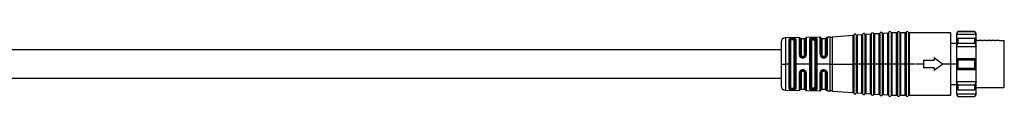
# Model space of a CAD drawing. Header units: millimetres. Extents: x -720 to 2929, y 431 to 795.
# Tile 19 of 19: x 2702 to 2929, y 604 to 619. Entities that reach past the tile are written whole.
import ezdxf

# ---------------------------------------------------------------- set-up
doc = ezdxf.new("R2010")
doc.units = ezdxf.units.MM

# ---------------------------------------------------------------- blocks, each defined once
blk = doc.blocks.new('Drawing View6')
at = {"color": 7, "linetype": 'Continuous', "lineweight": 25}
for p, q in [((803.67, 22.67), (803.67, 15.42)), ((804.22, 22.69), (804.22, 15.42)), ((805.68, 22.69), (805.68, 15.42)), ((806.22, 22.69), (806.22, 15.42)), ((807.68, 22.69), (807.68, 15.42)), ((808.22, 22.69), (808.22, 15.42)), ((819.55, 22.92), (819.25, 22.42)), ((819.25, 22.31), (819.55, 22.86)), ((823.45, 22.92), (819.55, 22.92)), ((819.55, 22.92), (819.55, 22.86)), ((819.55, 22.86), (823.45, 22.86)), ((823.75, 22.42), (823.45, 22.92)), ((823.45, 22.86), (823.45, 22.92)), ((823.45, 22.86), (823.75, 22.31)), ((778.95, 20.44), (778.95, 15.42)), ((783.17, 21.49), (779.93, 21.44)), ((779.93, 21.44), (779.93, 15.55)), ((780.78, 15.42), (780.78, 21.08)), ((780.97, 15.28), (780.97, 20.97)), ((781.15, 20.86), (781.15, 15.42)), ((781.65, 21.29), (781.45, 21.29)), ((781.65, 21.13), (781.45, 21.12)), ((781.45, 21.12), (781.45, 20.96)), ((781.65, 20.96), (781.45, 20.96)), ((781.65, 21.13), (781.65, 20.96)), ((781.95, 15.42), (781.95, 20.86)), ((782.14, 20.98), (782.14, 9.86)), ((782.32, 21.1), (782.32, 15.55)), ((783.17, 17.51), (783.17, 21.49)), ((783.36, 21.35), (783.36, 17.47)), ((784.35, 21.22), (783.55, 21.22)), ((783.55, 21.22), (783.55, 17.42)), ((784.35, 17.42), (784.35, 21.22)), ((784.54, 17.47), (784.54, 21.37)), ((787.95, 21.57), (784.73, 21.51)), ((784.73, 21.51), (784.73, 17.52)), ((785.56, 15.42), (785.56, 21.18)), ((785.76, 15.28), (785.76, 21.03)), ((785.95, 20.89), (785.95, 9.95)), ((786.45, 21.2), (786.25, 21.19)), ((786.25, 21.17), (786.25, 21.19)), ((786.25, 21.17), (786.45, 21.17)), ((786.25, 20.98), (786.45, 20.98)), ((786.45, 21.2), (786.45, 21.17)), ((786.75, 9.95), (786.75, 20.89)), ((786.95, 21.05), (786.95, 9.79)), ((787.14, 21.2), (787.14, 15.55)), ((787.95, 17.54), (787.95, 21.57)), ((788.15, 21.39), (788.15, 17.48)), ((789.15, 21.22), (788.35, 21.22)), ((788.35, 21.22), (788.35, 17.42)), ((789.15, 17.42), (789.15, 21.22)), ((789.35, 17.49), (789.35, 21.41)), ((790.23, 21.6), (789.55, 21.59)), ((789.55, 21.59), (789.55, 17.55)), ((790.23, 15.42), (790.23, 21.6)), ((795.49, 21.97), (790.67, 21.62)), ((790.67, 21.62), (790.67, 15.42)), ((795.49, 15.42), (795.49, 21.97)), ((795.67, 22.1), (795.67, 15.42)), ((796.22, 22.14), (796.22, 15.42)), ((797.49, 22.11), (796.41, 22.03)), ((796.41, 22.03), (796.41, 15.42)), ((797.49, 15.42), (797.49, 22.11)), ((797.67, 22.24), (797.67, 15.42)), ((798.22, 22.28), (798.22, 15.42)), ((799.49, 22.25), (798.41, 22.17)), ((798.41, 22.17), (798.41, 15.42)), ((799.49, 15.42), (799.49, 22.25)), ((799.67, 22.38), (799.67, 15.42)), ((800.22, 22.42), (800.22, 15.42)), ((801.49, 22.39), (800.41, 22.32)), ((800.41, 22.32), (800.41, 15.42)), ((801.49, 15.42), (801.49, 22.39)), ((801.67, 22.53), (801.67, 15.42)), ((802.22, 22.57), (802.22, 15.42)), ((803.49, 22.54), (802.41, 22.46)), ((802.41, 22.46), (802.41, 15.42)), ((803.49, 15.42), (803.49, 22.54)), ((805.49, 22.57), (804.41, 22.57)), ((804.41, 22.57), (804.41, 15.42)), ((805.49, 15.42), (805.49, 22.57)), ((807.49, 22.57), (806.41, 22.57)), ((806.41, 22.57), (806.41, 15.42)), ((807.49, 15.42), (807.49, 22.57)), ((817.95, 22.57), (808.41, 22.57)), ((808.41, 22.57), (808.41, 15.42)), ((817.95, 15.42), (817.95, 22.57)), ((819.25, 22.42), (819.25, 22.31)), ((819.25, 22.31), (823.75, 22.31)), ((819.25, 22.31), (819.25, 21.17)), ((819.55, 21.34), (819.25, 21.17)), ((819.25, 21.17), (819.25, 19.41)), ((819.55, 21.34), (819.55, 20.72)), ((819.55, 21.34), (823.45, 21.34)), ((819.55, 20.72), (819.55, 20.24)), ((823.45, 20.72), (823.45, 21.34)), ((823.75, 21.17), (823.45, 21.34)), ((823.45, 20.24), (823.45, 20.72)), ((823.75, 22.31), (823.75, 22.42)), ((823.75, 21.17), (823.75, 22.31)), ((823.75, 19.41), (823.75, 21.17)), ((824.1, 20.82), (823.75, 20.82)), ((824.1, 20.82), (824.29, 20.82)), ((825.1, 20.82), (824.29, 20.82)), ((825.1, 20.82), (825.29, 20.82)), ((826.1, 20.82), (825.29, 20.82)), ((826.1, 20.82), (826.29, 20.82)), ((827.1, 20.82), (826.29, 20.82)), ((827.1, 20.82), (827.29, 20.82)), ((828.1, 20.82), (827.29, 20.82)), ((828.1, 20.82), (828.29, 20.82)), ((829.1, 20.82), (828.29, 20.82)), ((829.1, 20.82), (830.25, 20.82)), ((830.25, 10.02), (830.25, 20.82)), ((778.95, 18.67), (566, 18.67)), ((819.25, 20.14), (817.95, 20.14)), ((819.25, 19.41), (819.55, 20.24)), ((819.25, 19.41), (823.75, 19.41)), ((819.25, 19.41), (819.25, 16.67)), ((819.55, 20.24), (823.45, 20.24)), ((823.45, 20.24), (823.75, 19.41)), ((823.75, 16.67), (823.75, 19.41)), ((784.05, 17.13), (783.85, 17.13)), ((783.85, 16.99), (784.05, 16.99)), ((783.85, 16.84), (784.05, 16.84)), ((787.95, 17.54), (788.01, 17.26)), ((788.18, 17.3), (788.17, 17.34)), ((788.19, 17.29), (788.17, 17.3)), ((788.85, 17.13), (788.65, 17.13)), ((788.65, 16.99), (788.85, 16.99)), ((788.85, 17), (788.93, 17)), ((789.35, 17.49), (789.34, 17.39)), ((789.34, 17.39), (789.36, 17.41)), ((789.35, 17.42), (789.36, 17.41)), ((811.65, 16.32), (811.65, 15.42)), ((811.65, 16.32), (814.15, 16.32)), ((814.15, 16.92), (814.15, 16.32)), ((814.15, 16.92), (816.15, 15.42)), ((819.25, 16.67), (819.25, 14.17)), ((819.55, 16.35), (819.25, 16.67)), ((819.25, 16.67), (823.75, 16.67)), ((819.55, 16.35), (819.55, 15.42)), ((819.55, 16.35), (823.45, 16.35)), ((823.75, 16.67), (823.45, 16.35)), ((823.45, 15.42), (823.45, 16.35)), ((823.75, 14.17), (823.75, 16.67)), ((778.95, 15.42), (778.95, 10.4)), ((778.95, 15.42), (779.93, 15.42)), ((779.93, 15.55), (779.93, 15.42)), ((780.78, 15.42), (779.93, 15.42)), ((779.93, 15.42), (779.93, 9.4)), ((780.78, 15.27), (780.78, 15.42)), ((780.78, 9.76), (780.78, 15.27)), ((780.97, 9.87), (780.97, 15.28)), ((781.15, 15.42), (781.15, 9.98)), ((781.95, 9.98), (781.95, 15.42)), ((782.32, 15.55), (782.32, 15.42)), ((782.32, 15.42), (782.32, 9.74)), ((785.56, 15.42), (782.32, 15.42)), ((784.05, 14.07), (783.85, 14.07)), ((784.05, 13.92), (783.85, 13.92)), ((783.85, 13.78), (784.05, 13.78)), ((784.05, 13.91), (784.05, 13.92)), ((785.56, 15.27), (785.56, 15.42)), ((785.56, 9.66), (785.56, 15.27)), ((785.76, 9.81), (785.76, 15.28)), ((787.14, 15.55), (787.14, 15.42)), ((787.14, 15.42), (787.14, 9.64)), ((790.23, 15.42), (787.14, 15.42)), ((788.2, 13.63), (788.18, 13.62)), ((788.18, 13.58), (788.18, 13.62)), ((788.35, 13.82), (788.33, 13.8)), ((788.65, 13.91), (788.54, 13.9)), ((788.85, 13.92), (788.65, 13.92)), ((788.65, 13.78), (788.85, 13.78)), ((788.93, 13.9), (788.85, 13.91)), ((790.23, 15.42), (790.67, 15.42)), ((790.23, 15.28), (790.23, 15.42)), ((790.23, 9.23), (790.23, 15.28)), ((790.67, 15.42), (795.49, 15.42)), ((790.67, 15.42), (790.67, 15.28)), ((790.67, 15.28), (790.67, 9.21)), ((795.49, 15.28), (795.49, 15.42)), ((795.49, 15.42), (795.67, 15.42)), ((795.49, 8.87), (795.49, 15.28)), ((795.67, 15.42), (795.67, 15.28)), ((795.95, 15.42), (795.67, 15.42)), ((795.67, 15.28), (795.67, 8.74)), ((796.22, 15.42), (795.95, 15.42)), ((796.22, 15.42), (796.39, 15.42)), ((796.22, 15.42), (796.22, 8.7)), ((796.39, 15.42), (796.41, 15.42)), ((796.41, 15.42), (796.41, 15.28)), ((797.49, 15.42), (796.41, 15.42)), ((796.41, 15.28), (796.41, 8.81)), ((797.49, 15.28), (797.49, 15.42)), ((797.49, 15.42), (797.67, 15.42)), ((797.49, 8.73), (797.49, 15.28)), ((797.67, 15.42), (797.67, 15.28)), ((797.95, 15.42), (797.67, 15.42)), ((797.67, 15.28), (797.67, 8.6)), ((798.22, 15.42), (797.95, 15.42)), ((798.22, 15.42), (798.39, 15.42)), ((798.22, 15.42), (798.22, 8.56)), ((798.39, 15.42), (798.41, 15.42)), ((798.41, 15.42), (798.41, 15.28)), ((799.49, 15.42), (798.41, 15.42)), ((798.41, 15.28), (798.41, 8.66)), ((799.49, 15.42), (799.67, 15.42)), ((799.49, 15.28), (799.49, 15.42)), ((799.49, 8.59), (799.49, 15.28)), ((799.95, 15.42), (799.67, 15.42)), ((799.67, 15.42), (799.67, 15.28)), ((799.67, 15.28), (799.67, 8.45)), ((800.22, 15.42), (799.95, 15.42)), ((800.22, 15.42), (800.39, 15.42)), ((800.22, 15.42), (800.22, 8.41)), ((800.39, 15.42), (800.41, 15.42)), ((800.41, 15.42), (800.41, 15.28)), ((801.49, 15.42), (800.41, 15.42)), ((800.41, 15.28), (800.41, 8.52)), ((801.49, 15.28), (801.49, 15.42)), ((801.49, 15.42), (801.67, 15.42)), ((801.49, 8.44), (801.49, 15.28)), ((801.95, 15.42), (801.67, 15.42)), ((801.67, 15.42), (801.67, 15.28)), ((801.67, 15.28), (801.67, 8.31)), ((802.22, 15.42), (801.95, 15.42)), ((802.22, 15.42), (802.39, 15.42)), ((802.22, 15.42), (802.22, 8.27)), ((802.39, 15.42), (802.41, 15.42)), ((802.41, 15.42), (802.41, 15.28)), ((803.49, 15.42), (802.41, 15.42)), ((802.41, 15.28), (802.41, 8.38)), ((803.49, 15.42), (803.67, 15.42)), ((803.49, 15.28), (803.49, 15.42)), ((803.49, 8.3), (803.49, 15.28)), ((803.95, 15.42), (803.67, 15.42)), ((803.67, 15.42), (803.67, 15.28)), ((803.67, 15.28), (803.67, 8.17)), ((804.22, 15.42), (803.95, 15.42)), ((804.22, 15.42), (804.41, 15.42)), ((804.22, 15.42), (804.22, 8.15)), ((804.41, 15.42), (804.41, 15.28)), ((805.49, 15.42), (804.41, 15.42)), ((804.41, 15.28), (804.41, 8.27)), ((805.49, 15.42), (805.68, 15.42)), ((805.49, 15.28), (805.49, 15.42)), ((805.49, 8.27), (805.49, 15.28)), ((805.68, 15.42), (805.68, 15.28)), ((805.95, 15.42), (805.68, 15.42)), ((805.68, 15.28), (805.68, 8.15)), ((806.22, 15.42), (805.95, 15.42)), ((806.22, 15.42), (806.41, 15.42)), ((806.22, 15.42), (806.22, 8.15)), ((806.41, 15.42), (806.41, 15.28)), ((807.49, 15.42), (806.41, 15.42)), ((806.41, 15.28), (806.41, 8.27)), ((807.49, 15.42), (807.68, 15.42)), ((807.49, 15.28), (807.49, 15.42)), ((807.49, 8.27), (807.49, 15.28)), ((807.68, 15.42), (807.68, 15.28)), ((807.95, 15.42), (807.68, 15.42)), ((807.68, 15.28), (807.68, 8.15)), ((808.22, 15.42), (807.95, 15.42)), ((808.22, 15.42), (808.41, 15.42)), ((808.22, 15.42), (808.22, 8.15)), ((808.41, 15.42), (808.41, 15.28)), ((809.79, 15.42), (808.41, 15.42)), ((808.41, 15.28), (808.41, 8.27)), ((811.65, 15.42), (810.02, 15.42)), ((811.65, 15.42), (811.65, 14.52)), ((814.15, 14.52), (811.65, 14.52)), ((816.15, 15.42), (814.15, 13.92)), ((814.15, 14.52), (814.15, 13.92)), ((817.95, 15.42), (816.15, 15.42)), ((817.95, 8.27), (817.95, 15.42)), ((819.25, 15.42), (817.95, 15.42)), ((819.25, 14.17), (819.55, 14.49)), ((819.25, 14.17), (823.75, 14.17)), ((819.25, 14.17), (819.25, 11.43)), ((819.55, 15.42), (819.55, 14.49)), ((819.55, 14.49), (823.45, 14.49)), ((823.45, 14.49), (823.45, 15.42)), ((823.45, 14.49), (823.75, 14.17)), ((823.75, 11.43), (823.75, 14.17)), ((566, 12.17), (778.95, 12.17)), ((783.17, 9.35), (783.17, 13.4)), ((783.36, 13.44), (783.36, 9.48)), ((783.55, 13.49), (783.55, 9.62)), ((784.35, 9.62), (784.35, 13.49)), ((784.54, 9.47), (784.54, 13.44)), ((784.73, 13.39), (784.73, 9.32)), ((787.95, 9.27), (787.95, 13.37)), ((788.15, 13.43), (788.15, 9.45)), ((788.35, 13.49), (788.35, 9.62)), ((789.15, 9.62), (789.15, 13.49)), ((789.34, 13.52), (789.36, 13.5)), ((789.34, 13.52), (789.35, 13.42)), ((789.36, 13.5), (789.34, 13.49)), ((789.35, 9.43), (789.35, 13.42)), ((789.55, 13.36), (789.53, 13.5)), ((789.55, 13.36), (789.55, 9.24)), ((819.25, 11.43), (823.75, 11.43)), ((819.55, 10.6), (819.25, 11.43)), ((819.25, 11.43), (819.25, 9.66)), ((823.75, 11.43), (823.45, 10.6)), ((823.75, 9.66), (823.75, 11.43)), ((779.93, 9.4), (783.17, 9.35)), ((781.45, 9.88), (781.65, 9.88)), ((781.45, 9.71), (781.45, 9.88)), ((781.45, 9.71), (781.65, 9.71)), ((781.45, 9.55), (781.65, 9.54)), ((781.65, 9.71), (781.65, 9.88)), ((783.55, 9.62), (784.35, 9.62)), ((784.73, 9.32), (787.95, 9.27)), ((786.45, 9.86), (786.25, 9.86)), ((786.45, 9.66), (786.25, 9.66)), ((786.25, 9.64), (786.25, 9.66)), ((786.25, 9.64), (786.45, 9.64)), ((786.45, 9.66), (786.45, 9.64)), ((788.35, 9.62), (789.15, 9.62)), ((789.55, 9.24), (790.23, 9.23)), ((790.67, 9.21), (795.49, 8.87)), ((817.95, 10.69), (819.25, 10.69)), ((819.25, 9.66), (819.55, 9.5)), ((819.25, 9.66), (819.25, 8.53)), ((819.55, 10.6), (823.45, 10.6)), ((819.55, 10.6), (819.55, 10.12)), ((819.55, 10.12), (819.55, 9.5)), ((819.55, 9.5), (823.45, 9.5)), ((823.45, 10.12), (823.45, 10.6)), ((823.45, 9.5), (823.45, 10.12)), ((823.45, 9.5), (823.75, 9.66)), ((823.75, 10.02), (824.6, 10.02)), ((823.75, 8.53), (823.75, 9.66)), ((824.6, 10.02), (824.79, 10.02)), ((824.79, 10.02), (825.6, 10.02)), ((825.6, 10.02), (825.79, 10.02)), ((825.79, 10.02), (826.6, 10.02)), ((826.6, 10.02), (826.79, 10.02)), ((826.79, 10.02), (827.6, 10.02)), ((827.6, 10.02), (827.79, 10.02)), ((827.79, 10.02), (828.6, 10.02)), ((828.6, 10.02), (828.9, 10.02)), ((828.9, 10.02), (829.49, 10.02)), ((829.49, 10.02), (830.25, 10.02)), ((796.41, 8.81), (797.49, 8.73)), ((798.41, 8.66), (799.49, 8.59)), ((800.41, 8.52), (801.49, 8.44)), ((802.41, 8.38), (803.49, 8.3)), ((804.41, 8.27), (805.49, 8.27)), ((806.41, 8.27), (807.49, 8.27)), ((808.41, 8.27), (817.95, 8.27)), ((819.25, 8.53), (823.75, 8.53)), ((819.55, 7.98), (819.25, 8.53)), ((819.25, 8.53), (819.25, 8.42)), ((819.25, 8.42), (819.55, 7.92)), ((819.55, 7.98), (823.45, 7.98)), ((819.55, 7.98), (819.55, 7.92)), ((819.55, 7.92), (823.45, 7.92)), ((823.75, 8.53), (823.45, 7.98)), ((823.45, 7.92), (823.75, 8.42)), ((823.45, 7.92), (823.45, 7.98)), ((823.75, 8.42), (823.75, 8.53))]:
    blk.add_line(p, q, dxfattribs=at)
at = {"color": 7, "linetype": 'Continuous', "lineweight": 25, "flags": 128}
for points in [[(786.45, 21.39), (786.33, 21.39), (786.25, 21.39)], [(788.65, 16.84), (788.76, 16.84), (788.85, 16.84)], [(788.85, 14.08), (788.73, 14.08), (788.65, 14.08)], [(786.25, 9.45), (786.36, 9.45), (786.45, 9.45)]]:
    blk.add_lwpolyline(points, dxfattribs=at)
at = {"color": 7, "linetype": 'Continuous', "lineweight": 25}
for centre, radius, start, end in [((801.95, 22.43), 0.3, 27.65, 160.4937), ((803.48, 22.74), 0.2, 274.0718, 340.4937), ((803.95, 22.57), 0.3, 23.5782, 160.4937), ((804.41, 22.77), 0.2, 203.5782, 270), ((805.49, 22.77), 0.2, 270, 336.4218), ((805.95, 22.57), 0.3, 23.5782, 156.4218), ((806.41, 22.77), 0.2, 203.5782, 270), ((807.49, 22.77), 0.2, 270, 336.4218), ((807.95, 22.57), 0.3, 23.5782, 156.4218), ((808.41, 22.77), 0.2, 203.5782, 270), ((779.95, 20.44), 1, 90.9414, 180), ((783.17, 21.29), 0.2, 19.064, 90.9414), ((783.55, 21.42), 0.2, 199.064, 270), ((784.35, 21.42), 0.2, 270, 344.7892), ((784.74, 21.31), 0.2, 90.9414, 164.7892), ((787.95, 21.37), 0.2, 7.4808, 90.9414), ((788.35, 21.42), 0.2, 187.4808, 270), ((789.15, 21.42), 0.2, 270, 356.2939), ((789.55, 21.39), 0.2, 90.9414, 176.2939), ((790.1, 29.6), 8, 270.9414, 274.0718), ((795.48, 22.17), 0.2, 274.0718, 340.4937), ((795.95, 22), 0.3, 27.65, 160.4937), ((796.39, 22.23), 0.2, 207.65, 274.0718), ((797.48, 22.31), 0.2, 274.0718, 340.4937), ((797.95, 22.14), 0.3, 27.65, 160.4937), ((798.39, 22.37), 0.2, 207.65, 274.0718), ((799.48, 22.45), 0.2, 274.0718, 340.4937), ((799.95, 22.28), 0.3, 27.65, 160.4937), ((800.39, 22.52), 0.2, 207.65, 274.0718), ((801.48, 22.59), 0.2, 274.0718, 340.4937), ((802.39, 22.66), 0.2, 207.65, 274.0718), ((790.72, 16.87), 2.07, 176.6465, 180.9093), ((779.95, 10.4), 1, 180, 269.0586), ((783.17, 9.55), 0.2, 269.0586, 340.936), ((783.55, 9.42), 0.2, 90, 160.936), ((784.35, 9.42), 0.2, 15.2108, 90), ((784.74, 9.52), 0.2, 195.2108, 269.0586), ((787.95, 9.47), 0.2, 269.0586, 352.5192), ((788.35, 9.42), 0.2, 90, 172.5192), ((789.15, 9.42), 0.2, 3.7061, 90), ((789.55, 9.44), 0.2, 183.7061, 269.0586), ((790.1, 1.23), 8, 85.9282, 89.0586), ((795.48, 8.67), 0.2, 19.5063, 85.9282), ((795.95, 8.84), 0.3, 199.5063, 332.35), ((796.39, 8.61), 0.2, 85.9282, 152.35), ((797.48, 8.53), 0.2, 19.5063, 85.9282), ((797.95, 8.7), 0.3, 199.5063, 332.35), ((798.39, 8.46), 0.2, 85.9282, 152.35), ((799.48, 8.39), 0.2, 19.5063, 85.9282), ((799.95, 8.55), 0.3, 199.5063, 332.35), ((800.39, 8.32), 0.2, 85.9282, 152.35), ((801.48, 8.24), 0.2, 19.5063, 85.9282), ((801.95, 8.41), 0.3, 199.5063, 332.35), ((802.39, 8.18), 0.2, 85.9282, 152.35), ((803.48, 8.1), 0.2, 19.5063, 85.9282), ((803.95, 8.27), 0.3, 199.5063, 336.4218), ((804.41, 8.07), 0.2, 90, 156.4218), ((805.49, 8.07), 0.2, 23.5782, 90), ((805.95, 8.27), 0.3, 203.5782, 336.4218), ((806.41, 8.07), 0.2, 90, 156.4218), ((807.49, 8.07), 0.2, 23.5782, 90), ((807.95, 8.27), 0.3, 203.5782, 336.4218), ((808.41, 8.07), 0.2, 90, 156.4218)]:
    blk.add_arc(centre, radius, start, end, dxfattribs=at)
for points, knots in [([(781.45, 21.29), (781.35, 21.29), (781.16, 21.28), (780.94, 21.23), (780.81, 21.16), (780.79, 21.11), (780.78, 21.08)], [0, 0, 0, 0, 0.267981, 0.546138, 0.772629, 1, 1, 1, 1]), ([(780.97, 20.97), (780.98, 20.99), (780.99, 21.03), (781.1, 21.08), (781.26, 21.12), (781.39, 21.12), (781.45, 21.12)], [0, 0, 0, 0, 0.251896, 0.502235, 0.751514, 1, 1, 1, 1]), ([(781.45, 20.96), (781.41, 20.96), (781.33, 20.96), (781.23, 20.94), (781.16, 20.9), (781.15, 20.88), (781.15, 20.86)], [0, 0, 0, 0, 0.243752, 0.493162, 0.746575, 1, 1, 1, 1]), ([(781.45, 21.12), (781.45, 21.14), (781.45, 21.18), (781.45, 21.23), (781.45, 21.27), (781.45, 21.28), (781.45, 21.29)], [0, 0, 0, 0, 0.244355, 0.500002, 0.755649, 1, 1, 1, 1]), ([(782.32, 21.1), (782.31, 21.13), (782.3, 21.18), (782.21, 21.22), (782.12, 21.25), (782.01, 21.27), (781.86, 21.29), (781.73, 21.29), (781.65, 21.29)], [0, 0, 0, 0, 0.250831, 0.3796, 0.511972, 0.643916, 0.77138, 1, 1, 1, 1]), ([(781.65, 21.13), (781.65, 21.14), (781.65, 21.18), (781.65, 21.23), (781.65, 21.27), (781.65, 21.29), (781.65, 21.29)], [0, 0, 0, 0, 0.251175, 0.5, 0.748825, 1, 1, 1, 1]), ([(781.65, 21.13), (781.68, 21.13), (781.75, 21.13), (781.87, 21.12), (782, 21.09), (782.12, 21.05), (782.13, 21), (782.14, 20.98)], [0, 0, 0, 0, 0.124996, 0.24988, 0.498893, 0.748923, 1, 1, 1, 1]), ([(781.95, 20.86), (781.95, 20.88), (781.94, 20.9), (781.87, 20.94), (781.77, 20.96), (781.69, 20.96), (781.65, 20.96)], [0, 0, 0, 0, 0.25281, 0.507519, 0.757887, 1, 1, 1, 1]), ([(785.84, 21.35), (785.8, 21.34), (785.72, 21.32), (785.63, 21.28), (785.57, 21.23), (785.56, 21.2), (785.56, 21.18)], [0, 0, 0, 0, 0.239026, 0.480872, 0.740027, 1, 1, 1, 1]), ([(785.76, 21.03), (785.76, 21.05), (785.76, 21.07), (785.8, 21.11), (785.87, 21.13), (785.93, 21.15), (785.96, 21.16)], [0, 0, 0, 0, 0.251205, 0.501514, 0.751016, 1, 1, 1, 1]), ([(786.25, 21.39), (786.17, 21.39), (786.02, 21.38), (785.9, 21.36), (785.84, 21.35)], [0, 0, 0, 0, 0.494912, 1, 1, 1, 1]), ([(785.96, 21.16), (785.95, 21.18), (785.94, 21.22), (785.92, 21.28), (785.88, 21.33), (785.85, 21.34), (785.84, 21.35)], [0, 0, 0, 0, 0.242379, 0.500002, 0.757624, 1, 1, 1, 1]), ([(785.95, 20.89), (785.96, 20.9), (785.97, 20.93), (786.05, 20.96), (786.15, 20.98), (786.22, 20.98), (786.25, 20.98)], [0, 0, 0, 0, 0.285261, 0.56524, 0.782325, 1, 1, 1, 1]), ([(785.96, 21.16), (786, 21.17), (786.09, 21.19), (786.2, 21.19), (786.25, 21.19)], [0, 0, 0, 0, 0.5005202, 1, 1, 1, 1]), ([(785.96, 21.16), (786, 21.16), (786.09, 21.17), (786.2, 21.17), (786.25, 21.17)], [0, 0, 0, 0, 0.502831, 1, 1, 1, 1]), ([(787.01, 21.33), (786.98, 21.34), (786.91, 21.36), (786.77, 21.38), (786.61, 21.39), (786.5, 21.39), (786.45, 21.39)], [0, 0, 0, 0, 0.256096, 0.509575, 0.755037, 1, 1, 1, 1]), ([(786.45, 21.2), (786.49, 21.2), (786.57, 21.2), (786.68, 21.19), (786.78, 21.17), (786.83, 21.15), (786.85, 21.14)], [0, 0, 0, 0, 0.252641, 0.502481, 0.751075, 1, 1, 1, 1]), ([(786.45, 21.17), (786.49, 21.17), (786.57, 21.17), (786.68, 21.16), (786.78, 21.15), (786.83, 21.14), (786.85, 21.14)], [0, 0, 0, 0, 0.244596, 0.492542, 0.744221, 1, 1, 1, 1]), ([(786.45, 20.98), (786.49, 20.98), (786.58, 20.98), (786.68, 20.95), (786.74, 20.92), (786.75, 20.9), (786.75, 20.89)], [0, 0, 0, 0, 0.276915, 0.553061, 0.773142, 1, 1, 1, 1]), ([(786.85, 21.14), (786.86, 21.16), (786.87, 21.2), (786.91, 21.26), (786.96, 21.31), (786.99, 21.32), (787.01, 21.33)], [0, 0, 0, 0, 0.242196, 0.499996, 0.757799, 1, 1, 1, 1]), ([(786.85, 21.14), (786.88, 21.12), (786.93, 21.1), (786.94, 21.06), (786.95, 21.05)], [0, 0, 0, 0, 0.499413, 1, 1, 1, 1]), ([(787.14, 21.2), (787.14, 21.23), (787.12, 21.28), (787.05, 21.31), (787.01, 21.33)], [0, 0, 0, 0, 0.493619, 1, 1, 1, 1]), ([(783.17, 17.51), (783.18, 17.43), (783.2, 17.25), (783.35, 17.02), (783.55, 16.9), (783.72, 16.85), (783.8, 16.84), (783.85, 16.84)], [0, 0, 0, 0, 0.251806, 0.512867, 0.757708, 0.878904, 1, 1, 1, 1]), ([(783.85, 16.99), (783.82, 16.99), (783.75, 17), (783.63, 17.03), (783.49, 17.12), (783.38, 17.28), (783.37, 17.41), (783.36, 17.47)], [0, 0, 0, 0, 0.124681, 0.249706, 0.498756, 0.748856, 1, 1, 1, 1]), ([(783.85, 17.13), (783.81, 17.14), (783.72, 17.15), (783.62, 17.23), (783.56, 17.32), (783.55, 17.39), (783.55, 17.42)], [0, 0, 0, 0, 0.275977, 0.551671, 0.772108, 1, 1, 1, 1]), ([(783.85, 16.84), (783.85, 16.86), (783.85, 16.9), (783.85, 16.95), (783.85, 16.98), (783.85, 16.99), (783.85, 16.99)], [0, 0, 0, 0, 0.243207, 0.499872, 0.756606, 1, 1, 1, 1]), ([(784.05, 16.84), (784.14, 16.85), (784.35, 16.88), (784.57, 17.06), (784.71, 17.29), (784.72, 17.44), (784.73, 17.52)], [0, 0, 0, 0, 0.267094, 0.544672, 0.771233, 1, 1, 1, 1]), ([(784.54, 17.47), (784.54, 17.41), (784.52, 17.29), (784.41, 17.13), (784.27, 17.04), (784.15, 17), (784.08, 16.99), (784.05, 16.99)], [0, 0, 0, 0, 0.251331, 0.501166, 0.750173, 0.875215, 1, 1, 1, 1]), ([(784.35, 17.42), (784.34, 17.38), (784.33, 17.29), (784.25, 17.2), (784.15, 17.14), (784.08, 17.14), (784.05, 17.13)], [0, 0, 0, 0, 0.286333, 0.566645, 0.783294, 1, 1, 1, 1]), ([(784.05, 17), (784.07, 17), (784.13, 17), (784.21, 17.02), (784.26, 17.04), (784.29, 17.05)], [0, 0, 0, 0, 0.332561, 0.670203, 1, 1, 1, 1]), ([(784.05, 16.84), (784.05, 16.86), (784.05, 16.9), (784.05, 16.95), (784.05, 16.98), (784.05, 16.99), (784.05, 16.99)], [0, 0, 0, 0, 0.251426, 0.499997, 0.748572, 1, 1, 1, 1]), ([(788.17, 17.3), (788.16, 17.3), (788.14, 17.3), (788.07, 17.29), (788.03, 17.27), (788.01, 17.26)], [0, 0, 0, 0, 0.340848, 0.681695, 1, 1, 1, 1]), ([(788.01, 17.26), (788.05, 17.2), (788.12, 17.06), (788.29, 16.93), (788.47, 16.85), (788.59, 16.84), (788.65, 16.84)], [0, 0, 0, 0, 0.293182, 0.56768, 0.777815, 1, 1, 1, 1]), ([(788.19, 17.29), (788.18, 17.32), (788.16, 17.38), (788.15, 17.45), (788.15, 17.48)], [0, 0, 0, 0, 0.499399, 1, 1, 1, 1]), ([(788.65, 16.99), (788.6, 17), (788.49, 17.01), (788.31, 17.1), (788.24, 17.22), (788.19, 17.29)], [0, 0, 0, 0, 0.279386, 0.559393, 1, 1, 1, 1]), ([(788.33, 17.11), (788.36, 17.09), (788.42, 17.04), (788.53, 17), (788.61, 17), (788.65, 17)], [0, 0, 0, 0, 0.286938, 0.646267, 1, 1, 1, 1]), ([(788.65, 17.13), (788.61, 17.14), (788.52, 17.15), (788.42, 17.23), (788.36, 17.32), (788.35, 17.39), (788.35, 17.42)], [0, 0, 0, 0, 0.275977, 0.551671, 0.772108, 1, 1, 1, 1]), ([(788.85, 16.84), (788.93, 16.85), (789.09, 16.86), (789.3, 16.99), (789.46, 17.18), (789.51, 17.34), (789.53, 17.42)], [0, 0, 0, 0, 0.240986, 0.480354, 0.730325, 1, 1, 1, 1]), ([(789.15, 17.42), (789.14, 17.38), (789.13, 17.29), (789.05, 17.2), (788.95, 17.14), (788.88, 17.14), (788.85, 17.13)], [0, 0, 0, 0, 0.286333, 0.566645, 0.783294, 1, 1, 1, 1]), ([(789.34, 17.39), (789.32, 17.34), (789.29, 17.23), (789.18, 17.1), (789.03, 17.01), (788.91, 17), (788.85, 16.99)], [0, 0, 0, 0, 0.260203, 0.503108, 0.750294, 1, 1, 1, 1]), ([(789.06, 17.04), (789.08, 17.05), (789.11, 17.06), (789.13, 17.08), (789.14, 17.09)], [0, 0, 0, 0, 0.5807121, 1, 1, 1, 1]), ([(789.36, 17.41), (789.37, 17.42), (789.4, 17.43), (789.46, 17.43), (789.51, 17.42), (789.53, 17.42)], [0, 0, 0, 0, 0.341133, 0.682271, 1, 1, 1, 1]), ([(789.53, 17.42), (789.54, 17.44), (789.54, 17.49), (789.55, 17.53), (789.55, 17.55)], [0, 0, 0, 0, 0.559911, 1, 1, 1, 1]), ([(783.85, 14.07), (783.76, 14.06), (783.63, 14.05), (783.47, 13.96), (783.34, 13.85), (783.2, 13.66), (783.18, 13.49), (783.17, 13.4)], [0, 0, 0, 0, 0.241139, 0.362915, 0.491028, 0.735251, 1, 1, 1, 1]), ([(783.36, 13.44), (783.37, 13.5), (783.38, 13.63), (783.49, 13.79), (783.63, 13.88), (783.75, 13.91), (783.82, 13.92), (783.85, 13.92)], [0, 0, 0, 0, 0.251388, 0.501452, 0.750357, 0.875313, 1, 1, 1, 1]), ([(783.55, 13.49), (783.56, 13.53), (783.57, 13.61), (783.65, 13.71), (783.75, 13.77), (783.82, 13.77), (783.85, 13.78)], [0, 0, 0, 0, 0.2852611, 0.56524, 0.7823246, 1, 1, 1, 1]), ([(783.85, 14.07), (783.85, 14.05), (783.85, 14.01), (783.85, 13.96), (783.85, 13.93), (783.85, 13.92), (783.85, 13.92)], [0, 0, 0, 0, 0.251401, 0.499942, 0.748554, 1, 1, 1, 1]), ([(784.73, 13.39), (784.72, 13.48), (784.7, 13.65), (784.54, 13.89), (784.35, 14.01), (784.18, 14.07), (784.09, 14.07), (784.05, 14.07)], [0, 0, 0, 0, 0.252766, 0.513057, 0.759813, 0.879584, 1, 1, 1, 1]), ([(784.05, 14.07), (784.05, 14.05), (784.05, 14.01), (784.05, 13.96), (784.05, 13.93), (784.05, 13.92), (784.05, 13.92)], [0, 0, 0, 0, 0.243241, 0.500063, 0.756851, 1, 1, 1, 1]), ([(784.05, 13.92), (784.08, 13.92), (784.15, 13.91), (784.23, 13.89), (784.28, 13.86), (784.29, 13.85)], [0, 0, 0, 0, 0.375963, 0.752691, 1, 1, 1, 1]), ([(784.05, 13.78), (784.05, 13.8), (784.05, 13.83), (784.05, 13.88), (784.05, 13.9), (784.05, 13.91), (784.05, 13.91)], [0, 0, 0, 0, 0.316798, 0.633595, 0.950393, 1, 1, 1, 1]), ([(784.05, 13.78), (784.09, 13.77), (784.18, 13.76), (784.28, 13.68), (784.34, 13.59), (784.35, 13.52), (784.35, 13.49)], [0, 0, 0, 0, 0.276915, 0.553061, 0.773141, 1, 1, 1, 1]), ([(784.29, 13.85), (784.33, 13.82), (784.42, 13.77), (784.52, 13.62), (784.54, 13.5), (784.54, 13.44)], [0, 0, 0, 0, 0.250133, 0.624434, 1, 1, 1, 1]), ([(788.01, 13.66), (788, 13.61), (787.96, 13.52), (787.95, 13.42), (787.95, 13.37)], [0, 0, 0, 0, 0.498598, 1, 1, 1, 1]), ([(788.65, 14.08), (788.58, 14.07), (788.45, 14.06), (788.27, 13.97), (788.11, 13.84), (788.05, 13.72), (788.01, 13.66)], [0, 0, 0, 0, 0.242002, 0.485528, 0.737293, 1, 1, 1, 1]), ([(788.18, 13.62), (788.17, 13.62), (788.14, 13.62), (788.08, 13.63), (788.04, 13.65), (788.01, 13.66)], [0, 0, 0, 0, 0.340856, 0.68171, 1, 1, 1, 1]), ([(788.15, 13.43), (788.15, 13.46), (788.16, 13.53), (788.18, 13.6), (788.2, 13.63)], [0, 0, 0, 0, 0.500875, 1, 1, 1, 1]), ([(788.2, 13.63), (788.22, 13.67), (788.27, 13.75), (788.38, 13.85), (788.51, 13.91), (788.6, 13.92), (788.65, 13.92)], [0, 0, 0, 0, 0.256025, 0.506775, 0.754118, 1, 1, 1, 1]), ([(788.35, 13.49), (788.36, 13.53), (788.37, 13.61), (788.45, 13.71), (788.55, 13.77), (788.62, 13.77), (788.65, 13.78)], [0, 0, 0, 0, 0.285261, 0.56524, 0.782325, 1, 1, 1, 1]), ([(788.85, 14.08), (788.93, 14.07), (789.09, 14.05), (789.3, 13.92), (789.46, 13.74), (789.51, 13.58), (789.53, 13.5)], [0, 0, 0, 0, 0.240225, 0.486463, 0.737181, 1, 1, 1, 1]), ([(788.85, 13.92), (788.91, 13.91), (789.03, 13.9), (789.18, 13.81), (789.29, 13.68), (789.32, 13.58), (789.34, 13.52)], [0, 0, 0, 0, 0.250451, 0.49733, 0.740991, 1, 1, 1, 1]), ([(788.85, 13.78), (788.89, 13.77), (788.98, 13.76), (789.08, 13.68), (789.14, 13.59), (789.15, 13.52), (789.15, 13.49)], [0, 0, 0, 0, 0.2769154, 0.5530612, 0.7731415, 1, 1, 1, 1]), ([(789.36, 13.5), (789.37, 13.5), (789.4, 13.49), (789.46, 13.49), (789.51, 13.5), (789.53, 13.5)], [0, 0, 0, 0, 0.341139, 0.682278, 1, 1, 1, 1]), ([(780.78, 9.76), (780.79, 9.73), (780.81, 9.68), (780.89, 9.64), (780.98, 9.6), (781.09, 9.58), (781.24, 9.56), (781.37, 9.55), (781.45, 9.55)], [0, 0, 0, 0, 0.249647, 0.378944, 0.511627, 0.643499, 0.770892, 1, 1, 1, 1]), ([(781.45, 9.71), (781.39, 9.72), (781.26, 9.72), (781.1, 9.75), (780.99, 9.8), (780.98, 9.85), (780.97, 9.87)], [0, 0, 0, 0, 0.248517, 0.49779, 0.748323, 1, 1, 1, 1]), ([(781.15, 9.98), (781.15, 9.96), (781.16, 9.93), (781.23, 9.9), (781.33, 9.88), (781.41, 9.88), (781.45, 9.88)], [0, 0, 0, 0, 0.2528102, 0.5075185, 0.7578875, 1, 1, 1, 1]), ([(781.45, 9.71), (781.45, 9.7), (781.45, 9.66), (781.45, 9.61), (781.45, 9.57), (781.45, 9.56), (781.45, 9.55)], [0, 0, 0, 0, 0.251195, 0.500058, 0.748854, 1, 1, 1, 1]), ([(781.65, 9.88), (781.69, 9.88), (781.77, 9.88), (781.87, 9.9), (781.94, 9.93), (781.95, 9.96), (781.95, 9.98)], [0, 0, 0, 0, 0.243752, 0.493162, 0.746575, 1, 1, 1, 1]), ([(782.14, 9.86), (782.13, 9.83), (782.12, 9.79), (782, 9.74), (781.87, 9.72), (781.75, 9.71), (781.68, 9.71), (781.65, 9.71)], [0, 0, 0, 0, 0.251317, 0.501216, 0.750175, 0.875047, 1, 1, 1, 1]), ([(781.65, 9.54), (781.73, 9.55), (781.86, 9.55), (782.02, 9.56), (782.16, 9.59), (782.29, 9.64), (782.31, 9.71), (782.32, 9.74)], [0, 0, 0, 0, 0.238715, 0.362443, 0.48686, 0.741684, 1, 1, 1, 1]), ([(781.65, 9.71), (781.65, 9.69), (781.65, 9.65), (781.65, 9.6), (781.65, 9.56), (781.65, 9.55), (781.65, 9.54)], [0, 0, 0, 0, 0.244222, 0.499941, 0.755691, 1, 1, 1, 1]), ([(785.56, 9.66), (785.56, 9.64), (785.57, 9.61), (785.63, 9.56), (785.71, 9.52), (785.8, 9.5), (785.84, 9.49)], [0, 0, 0, 0, 0.245969, 0.503548, 0.759319, 1, 1, 1, 1]), ([(785.96, 9.68), (785.93, 9.69), (785.87, 9.7), (785.8, 9.73), (785.76, 9.77), (785.76, 9.79), (785.76, 9.81)], [0, 0, 0, 0, 0.249096, 0.498873, 0.749206, 1, 1, 1, 1]), ([(785.96, 9.68), (785.95, 9.66), (785.94, 9.61), (785.92, 9.55), (785.88, 9.51), (785.85, 9.49), (785.84, 9.49)], [0, 0, 0, 0, 0.242378, 0.5, 0.757622, 1, 1, 1, 1]), ([(785.84, 9.49), (785.9, 9.48), (786.02, 9.46), (786.17, 9.45), (786.25, 9.45)], [0, 0, 0, 0, 0.505591, 1, 1, 1, 1]), ([(786.25, 9.86), (786.21, 9.86), (786.12, 9.86), (786.02, 9.89), (785.96, 9.92), (785.95, 9.94), (785.95, 9.95)], [0, 0, 0, 0, 0.276915, 0.553061, 0.773141, 1, 1, 1, 1]), ([(786.25, 9.66), (786.2, 9.67), (786.09, 9.67), (786, 9.68), (785.96, 9.68)], [0, 0, 0, 0, 0.497154, 1, 1, 1, 1]), ([(786.25, 9.64), (786.2, 9.65), (786.09, 9.65), (786, 9.67), (785.96, 9.68)], [0, 0, 0, 0, 0.499498, 1, 1, 1, 1]), ([(786.75, 9.95), (786.74, 9.94), (786.73, 9.91), (786.65, 9.88), (786.55, 9.86), (786.48, 9.86), (786.45, 9.86)], [0, 0, 0, 0, 0.285261, 0.56524, 0.782325, 1, 1, 1, 1]), ([(786.85, 9.7), (786.83, 9.7), (786.78, 9.69), (786.68, 9.67), (786.57, 9.67), (786.49, 9.67), (786.45, 9.66)], [0, 0, 0, 0, 0.255791, 0.507474, 0.755416, 1, 1, 1, 1]), ([(786.85, 9.7), (786.83, 9.69), (786.78, 9.67), (786.68, 9.65), (786.57, 9.64), (786.49, 9.64), (786.45, 9.64)], [0, 0, 0, 0, 0.248855, 0.497424, 0.747288, 1, 1, 1, 1]), ([(786.45, 9.45), (786.5, 9.45), (786.61, 9.44), (786.77, 9.46), (786.91, 9.48), (786.98, 9.5), (787.01, 9.51)], [0, 0, 0, 0, 0.24505, 0.490242, 0.743735, 1, 1, 1, 1]), ([(786.95, 9.79), (786.94, 9.78), (786.93, 9.74), (786.88, 9.72), (786.85, 9.7)], [0, 0, 0, 0, 0.50105, 1, 1, 1, 1]), ([(786.85, 9.7), (786.86, 9.68), (786.87, 9.63), (786.91, 9.57), (786.96, 9.53), (786.99, 9.52), (787.01, 9.51)], [0, 0, 0, 0, 0.2422, 0.500002, 0.757803, 1, 1, 1, 1]), ([(787.01, 9.51), (787.05, 9.53), (787.13, 9.56), (787.14, 9.61), (787.14, 9.64)], [0, 0, 0, 0, 0.543505, 1, 1, 1, 1])]:
    blk.add_open_spline(points, degree=3, knots=knots, dxfattribs=at)
for points in [[(780.97, 20.97), (780.96, 20.99), (780.94, 21.02), (780.9, 21.05), (780.84, 21.07), (780.8, 21.08), (780.78, 21.08)], [(780.97, 20.97), (780.98, 20.95), (781, 20.92), (781.04, 20.89), (781.09, 20.87), (781.13, 20.86), (781.15, 20.86)], [(782.14, 20.98), (782.13, 20.97), (782.11, 20.93), (782.06, 20.89), (782.01, 20.87), (781.97, 20.86), (781.95, 20.86)], [(782.14, 20.98), (782.15, 21), (782.16, 21.03), (782.21, 21.07), (782.26, 21.1), (782.3, 21.1), (782.32, 21.1)], [(785.76, 21.03), (785.75, 21.05), (785.73, 21.09), (785.69, 21.14), (785.63, 21.17), (785.58, 21.18), (785.56, 21.18)], [(785.95, 20.89), (785.93, 20.89), (785.88, 20.89), (785.82, 20.93), (785.78, 20.97), (785.76, 21.01), (785.76, 21.03)], [(786.25, 21.19), (786.25, 21.22), (786.25, 21.26), (786.25, 21.32), (786.25, 21.37), (786.25, 21.38), (786.25, 21.39)], [(786.25, 20.98), (786.25, 20.99), (786.25, 21.01), (786.25, 21.05), (786.25, 21.11), (786.25, 21.15), (786.25, 21.17)], [(786.45, 21.2), (786.45, 21.22), (786.45, 21.27), (786.45, 21.32), (786.45, 21.37), (786.45, 21.39), (786.45, 21.39)], [(786.45, 20.98), (786.45, 20.99), (786.45, 21.01), (786.45, 21.05), (786.45, 21.11), (786.45, 21.15), (786.45, 21.17)], [(786.75, 20.89), (786.77, 20.89), (786.82, 20.89), (786.88, 20.93), (786.93, 20.98), (786.94, 21.02), (786.95, 21.05)], [(786.95, 21.05), (786.95, 21.07), (786.97, 21.11), (787.01, 21.16), (787.07, 21.2), (787.12, 21.2), (787.14, 21.2)], [(783.36, 17.47), (783.35, 17.48), (783.34, 17.49), (783.29, 17.5), (783.23, 17.51), (783.19, 17.51), (783.17, 17.51)], [(783.55, 17.42), (783.53, 17.42), (783.49, 17.42), (783.43, 17.43), (783.39, 17.45), (783.37, 17.46), (783.36, 17.47)], [(783.85, 17.13), (783.85, 17.11), (783.85, 17.07), (783.85, 17.03), (783.85, 17), (783.85, 16.99), (783.85, 16.99)], [(784.05, 17.13), (784.05, 17.11), (784.05, 17.07), (784.05, 17.03), (784.05, 17), (784.05, 16.99), (784.05, 16.99)], [(784.35, 17.42), (784.37, 17.42), (784.42, 17.42), (784.47, 17.44), (784.52, 17.45), (784.54, 17.47), (784.54, 17.47)], [(784.54, 17.47), (784.55, 17.48), (784.57, 17.49), (784.61, 17.51), (784.67, 17.52), (784.71, 17.52), (784.73, 17.52)], [(788.15, 17.48), (788.15, 17.49), (788.13, 17.51), (788.09, 17.53), (788.02, 17.54), (787.97, 17.54), (787.95, 17.54)], [(788.35, 17.42), (788.33, 17.42), (788.28, 17.42), (788.22, 17.44), (788.17, 17.46), (788.16, 17.47), (788.15, 17.48)], [(788.65, 17.13), (788.65, 17.11), (788.65, 17.07), (788.65, 17.03), (788.65, 17), (788.65, 16.99), (788.65, 16.99)], [(788.85, 17.13), (788.85, 17.11), (788.85, 17.07), (788.85, 17.03), (788.85, 17), (788.85, 16.99), (788.85, 16.99)], [(788.85, 16.99), (788.85, 16.99), (788.85, 16.98), (788.85, 16.95), (788.85, 16.9), (788.85, 16.86), (788.85, 16.84)], [(789.15, 17.42), (789.18, 17.42), (789.23, 17.42), (789.29, 17.44), (789.34, 17.46), (789.35, 17.48), (789.35, 17.49)], [(789.35, 17.49), (789.35, 17.5), (789.36, 17.51), (789.41, 17.53), (789.47, 17.55), (789.52, 17.55), (789.55, 17.55)], [(783.85, 13.78), (783.85, 13.79), (783.85, 13.83), (783.85, 13.88), (783.85, 13.91), (783.85, 13.92), (783.85, 13.92)], [(788.65, 13.92), (788.65, 13.92), (788.65, 13.93), (788.65, 13.96), (788.65, 14.01), (788.65, 14.05), (788.65, 14.08)], [(788.65, 13.78), (788.65, 13.8), (788.65, 13.84), (788.65, 13.88), (788.65, 13.91), (788.65, 13.92), (788.65, 13.92)], [(788.85, 13.92), (788.85, 13.92), (788.85, 13.93), (788.85, 13.96), (788.85, 14.01), (788.85, 14.05), (788.85, 14.08)], [(788.85, 13.78), (788.85, 13.8), (788.85, 13.84), (788.85, 13.88), (788.85, 13.91), (788.85, 13.92), (788.85, 13.92)], [(783.36, 13.44), (783.35, 13.43), (783.34, 13.42), (783.29, 13.41), (783.23, 13.4), (783.19, 13.4), (783.17, 13.4)], [(783.55, 13.49), (783.53, 13.49), (783.49, 13.48), (783.43, 13.47), (783.39, 13.46), (783.37, 13.45), (783.36, 13.44)], [(784.35, 13.49), (784.37, 13.49), (784.42, 13.48), (784.47, 13.47), (784.52, 13.46), (784.54, 13.44), (784.54, 13.44)], [(784.54, 13.44), (784.55, 13.43), (784.57, 13.42), (784.61, 13.4), (784.67, 13.39), (784.71, 13.39), (784.73, 13.39)], [(788.15, 13.43), (788.15, 13.42), (788.13, 13.4), (788.09, 13.38), (788.02, 13.37), (787.97, 13.37), (787.95, 13.37)], [(788.35, 13.49), (788.33, 13.48), (788.28, 13.48), (788.22, 13.47), (788.17, 13.45), (788.16, 13.44), (788.15, 13.43)], [(789.15, 13.49), (789.18, 13.48), (789.23, 13.48), (789.29, 13.47), (789.34, 13.45), (789.35, 13.43), (789.35, 13.42)], [(789.35, 13.42), (789.35, 13.42), (789.36, 13.4), (789.41, 13.38), (789.47, 13.36), (789.52, 13.36), (789.55, 13.36)], [(780.97, 9.87), (780.96, 9.85), (780.94, 9.82), (780.9, 9.79), (780.84, 9.76), (780.8, 9.76), (780.78, 9.76)], [(780.97, 9.87), (780.98, 9.88), (781, 9.91), (781.04, 9.95), (781.09, 9.97), (781.13, 9.97), (781.15, 9.98)], [(782.14, 9.86), (782.13, 9.87), (782.11, 9.91), (782.06, 9.95), (782.01, 9.97), (781.97, 9.97), (781.95, 9.98)], [(782.14, 9.86), (782.15, 9.84), (782.16, 9.81), (782.21, 9.77), (782.26, 9.74), (782.3, 9.74), (782.32, 9.74)], [(785.76, 9.81), (785.75, 9.78), (785.73, 9.74), (785.69, 9.7), (785.63, 9.67), (785.58, 9.66), (785.56, 9.66)], [(785.95, 9.95), (785.93, 9.95), (785.88, 9.94), (785.82, 9.91), (785.78, 9.87), (785.76, 9.83), (785.76, 9.81)], [(786.25, 9.86), (786.25, 9.85), (786.25, 9.83), (786.25, 9.79), (786.25, 9.73), (786.25, 9.69), (786.25, 9.66)], [(786.25, 9.64), (786.25, 9.62), (786.25, 9.58), (786.25, 9.52), (786.25, 9.47), (786.25, 9.46), (786.25, 9.45)], [(786.45, 9.86), (786.45, 9.85), (786.45, 9.83), (786.45, 9.79), (786.45, 9.73), (786.45, 9.69), (786.45, 9.66)], [(786.45, 9.64), (786.45, 9.62), (786.45, 9.57), (786.45, 9.51), (786.45, 9.47), (786.45, 9.45), (786.45, 9.45)], [(786.75, 9.95), (786.77, 9.95), (786.82, 9.94), (786.88, 9.91), (786.93, 9.86), (786.94, 9.81), (786.95, 9.79)], [(786.95, 9.79), (786.95, 9.77), (786.97, 9.73), (787.01, 9.68), (787.07, 9.64), (787.12, 9.64), (787.14, 9.64)]]:
    blk.add_open_spline(points, degree=3, dxfattribs=at)

msp = doc.modelspace()

# ---------------------------------------------------------------- block references
at = {"color": 7, "linetype": 'Continuous', "lineweight": 25}
msp.add_blockref('Drawing View6', (2098.48, 595.76), dxfattribs=at)

doc.saveas('drawing.dxf')
